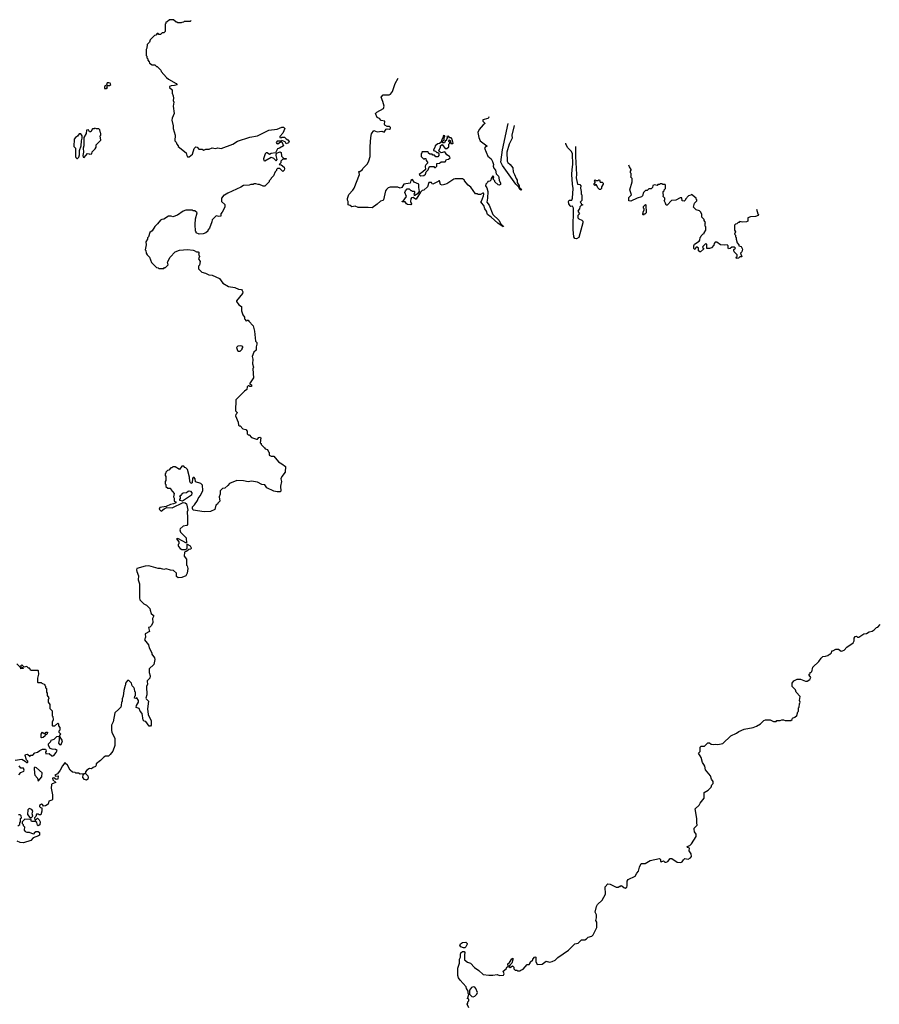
# Model space of a CAD drawing. Extents: x 1985742 to 2252716, y 78271 to 266492.
# Tile 184 of 250: x 2123010 to 2133483, y 235753 to 247750. Entities that reach past the tile are written whole.
import ezdxf

# ---------------------------------------------------------------- set-up
doc = ezdxf.new("R2010")
doc.units = 0

msp = doc.modelspace()

# ---------------------------------------------------------------- linework, layer by layer
at = {"layer": '0CON10XD'}
for points in [[(2125098, 247740), (2125085, 247730), (2125015, 247730), (2125005, 247720), (2124983, 247717), (2124975, 247710), (2124935, 247710), (2124925, 247720), (2124915, 247720), (2124885, 247750), (2124835, 247750), (2124808, 247722), (2124792, 247718), (2124790, 247705), (2124780, 247695), (2124780, 247605), (2124765, 247590), (2124745, 247590), (2124725, 247570), (2124705, 247570), (2124695, 247580), (2124685, 247580), (2124668, 247562), (2124652, 247558), (2124600, 247505), (2124590, 247475), (2124563, 247447), (2124560, 247405), (2124550, 247385), (2124550, 247315), (2124557, 247307), (2124560, 247285), (2124570, 247275), (2124570, 247255), (2124588, 247238), (2124592, 247222), (2124625, 247200), (2124655, 247200), (2124675, 247180), (2124685, 247180), (2124730, 247135), (2124735, 247120), (2124800, 247045), (2124824, 247024), (2124915, 246972), (2124930, 246955), (2124895, 246947), (2124854, 246946), (2124833, 246937), (2124833, 246925), (2124868, 246895), (2124868, 246855), (2124878, 246822), (2124883, 246795), (2124880, 246765), (2124887, 246745), (2124880, 246695), (2124893, 246607), (2124868, 246552), (2124863, 246525), (2124878, 246455), (2124878, 246425), (2124903, 246343), (2124900, 246275), (2124917, 246257), (2124923, 246233), (2124940, 246215), (2124940, 246205), (2125039, 246129), (2125044, 246094), (2125055, 246081), (2125075, 246081), (2125117, 246113), (2125135, 246180), (2125155, 246200), (2125170, 246195), (2125193, 246173), (2125232, 246172), (2125255, 246162), (2125278, 246172), (2125317, 246173), (2125355, 246190), (2125395, 246180), (2125425, 246190), (2125465, 246182), (2125605, 246233), (2125665, 246270), (2125815, 246317), (2125905, 246333), (2126045, 246402), (2126145, 246418), (2126205, 246442), (2126225, 246440), (2126238, 246425), (2126214, 246366), (2126180, 246325), (2126180, 246315), (2126195, 246310), (2126203, 246317), (2126235, 246320), (2126257, 246297), (2126278, 246285), (2126292, 246265), (2126285, 246250), (2126255, 246238), (2126243, 246263), (2126205, 246280), (2126195, 246270), (2126145, 246270), (2126133, 246253), (2126142, 246242), (2126155, 246238), (2126188, 246262), (2126205, 246260), (2126222, 246215), (2126176, 246184), (2126150, 246175), (2126125, 246128), (2126075, 246118), (2126055, 246107), (2126025, 246127), (2126013, 246127), (2126001, 246115), (2125982, 246055), (2125986, 246036), (2125995, 246031), (2126075, 246073), (2126101, 246061), (2126135, 246032), (2126148, 246045), (2126133, 246095), (2126138, 246122), (2126185, 246140), (2126195, 246130), (2126199, 246089), (2126222, 246062), (2126258, 246058), (2126255, 246050), (2126215, 246050), (2126190, 246025), (2126190, 246005), (2126170, 245985), (2126195, 245980), (2126230, 245955), (2126236, 245934), (2126230, 245915), (2126215, 245900), (2126178, 245938), (2126152, 245938), (2126140, 245925), (2126138, 245912), (2126123, 245897), (2126103, 245847), (2126075, 245820), (2126070, 245805), (2126050, 245785), (2126050, 245775), (2125997, 245723), (2125975, 245722), (2125932, 245742), (2125915, 245740), (2125885, 245750), (2125865, 245750), (2125855, 245740), (2125825, 245740), (2125805, 245732), (2125735, 245730), (2125702, 245708), (2125545, 245638), (2125505, 245610), (2125495, 245610), (2125470, 245575), (2125470, 245535), (2125507, 245497), (2125510, 245465), (2125477, 245403), (2125460, 245385), (2125460, 245355), (2125435, 245350), (2125405, 245360), (2125355, 245310), (2125352, 245285), (2125322, 245208), (2125300, 245185), (2125300, 245175), (2125277, 245153), (2125245, 245142), (2125195, 245138), (2125160, 245155), (2125160, 245165), (2125150, 245175), (2125148, 245255), (2125152, 245325), (2125170, 245395), (2125145, 245420), (2125125, 245420), (2125115, 245430), (2125035, 245430), (2125000, 245415), (2124932, 245368), (2124875, 245348), (2124855, 245358), (2124824, 245356), (2124765, 245320), (2124743, 245317), (2124725, 245308), (2124689, 245261), (2124655, 245230), (2124625, 245178), (2124594, 245156), (2124580, 245105), (2124568, 245092), (2124568, 245075), (2124548, 245042), (2124552, 245005), (2124540, 244945), (2124547, 244937), (2124552, 244905), (2124562, 244885), (2124590, 244855), (2124615, 244790), (2124675, 244730), (2124697, 244727), (2124705, 244720), (2124765, 244720), (2124775, 244730), (2124788, 244732), (2124817, 244763), (2124812, 244795), (2124842, 244858), (2124905, 244923), (2124955, 244940), (2125055, 244948), (2125125, 244942), (2125137, 244937), (2125165, 244920), (2125185, 244920), (2125198, 244905), (2125190, 244895), (2125202, 244865), (2125190, 244835), (2125208, 244805), (2125199, 244761), (2125190, 244745), (2125190, 244715), (2125230, 244675), (2125275, 244662), (2125315, 244642), (2125356, 244636), (2125445, 244597), (2125485, 244540), (2125555, 244498), (2125630, 244485), (2125675, 244466), (2125712, 244462), (2125722, 244452), (2125728, 244435), (2125725, 244412), (2125650, 244325), (2125652, 244315), (2125678, 244275), (2125710, 244255), (2125713, 244203), (2125730, 244155), (2125750, 244125), (2125750, 244105), (2125760, 244095), (2125760, 244085), (2125775, 244080), (2125785, 244090), (2125795, 244090), (2125800, 244075), (2125855, 244018), (2125860, 244005), (2125872, 243955), (2125883, 243835), (2125897, 243815), (2125900, 243795), (2125890, 243765), (2125890, 243725), (2125863, 243697), (2125840, 243645), (2125850, 243615), (2125848, 243555), (2125860, 243515), (2125852, 243495), (2125858, 243385), (2125810, 243315), (2125835, 243300), (2125835, 243280), (2125815, 243280), (2125805, 243290), (2125795, 243290), (2125782, 243275), (2125776, 243244), (2125748, 243225), (2125643, 243117), (2125640, 242985), (2125660, 242965), (2125655, 242950), (2125642, 242938), (2125640, 242925), (2125670, 242845), (2125675, 242810), (2125685, 242800), (2125695, 242800), (2125730, 242765), (2125766, 242756), (2125780, 242735), (2125780, 242705), (2125795, 242690), (2125805, 242690), (2125835, 242660), (2125895, 242638), (2125905, 242640), (2125925, 242660), (2125935, 242662), (2125946, 242656), (2125940, 242595), (2125950, 242585), (2125950, 242575), (2125992, 242532), (2126002, 242522), (2126030, 242515), (2126040, 242485), (2126050, 242475), (2126050, 242445), (2126075, 242432), (2126105, 242430), (2126161, 242361), (2126205, 242339), (2126250, 242305), (2126242, 242235), (2126202, 242185), (2126192, 242155), (2126200, 242125), (2126188, 242065), (2126190, 242005), (2126182, 241998), (2126145, 241998), (2126105, 242007), (2126022, 242045), (2125995, 242082), (2125960, 242085), (2125906, 242116), (2125835, 242126), (2125795, 242120), (2125735, 242132), (2125655, 242137), (2125565, 242100), (2125546, 242074), (2125508, 242042), (2125482, 242038), (2125452, 242008), (2125452, 241968), (2125440, 241935), (2125450, 241885), (2125425, 241860), (2125420, 241845), (2125400, 241835), (2125388, 241782), (2125335, 241758), (2125257, 241753)], [(2128727, 246567), (2128723, 246555), (2128714, 246546), (2128652, 246528), (2128652, 246515), (2128680, 246485), (2128655, 246468), (2128607, 246413), (2128592, 246375), (2128602, 246315), (2128620, 246275), (2128700, 246215), (2128700, 246205), (2128685, 246200), (2128672, 246185), (2128715, 246088), (2128753, 246053), (2128771, 246021), (2128784, 245986), (2128780, 245965), (2128785, 245940), (2128808, 245918), (2128815, 245870), (2128845, 245842), (2128849, 245829), (2128851, 245791), (2128867, 245763), (2128867, 245743), (2128857, 245733), (2128839, 245739), (2128800, 245775), (2128800, 245785), (2128780, 245805), (2128788, 245835), (2128775, 245848), (2128752, 245815), (2128750, 245795), (2128737, 245783), (2128713, 245777), (2128710, 245765), (2128690, 245745), (2128684, 245725), (2128701, 245701), (2128715, 245655), (2128710, 245575), (2128700, 245525), (2128728, 245489), (2128775, 245375), (2128848, 245308), (2128870, 245261), (2128891, 245241), (2128906, 245235), (2128902, 245228), (2128835, 245269), (2128753, 245345), (2128708, 245378), (2128696, 245415), (2128676, 245446), (2128665, 245487), (2128635, 245520), (2128622, 245525), (2128635, 245540), (2128662, 245605), (2128665, 245625), (2128660, 245635), (2128652, 245638), (2128625, 245620), (2128595, 245620), (2128585, 245630), (2128565, 245630), (2128505, 245708), (2128474, 245734), (2128430, 245785), (2128430, 245795), (2128405, 245810), (2128315, 245810), (2128300, 245805), (2128215, 245752), (2128155, 245733), (2128135, 245740), (2128125, 245788), (2128115, 245788), (2128110, 245780), (2128045, 245748), (2128035, 245750), (2128025, 245767), (2127995, 245767), (2127978, 245712), (2127935, 245672), (2127915, 245670), (2127892, 245648), (2127840, 245565), (2127833, 245563), (2127805, 245582), (2127785, 245578), (2127775, 245568), (2127771, 245535), (2127782, 245505), (2127775, 245493), (2127735, 245497), (2127722, 245505), (2127705, 245532), (2127670, 245530), (2127670, 245535), (2127680, 245540), (2127722, 245595), (2127703, 245645), (2127710, 245665), (2127732, 245688), (2127755, 245690), (2127775, 245670), (2127785, 245670), (2127795, 245660), (2127815, 245660), (2127820, 245655), (2127820, 245635), (2127810, 245625), (2127815, 245610), (2127825, 245610), (2127864, 245636), (2127882, 245658), (2127872, 245705), (2127872, 245745), (2127815, 245772), (2127795, 245803), (2127775, 245790), (2127765, 245758), (2127688, 245745), (2127666, 245704), (2127645, 245697), (2127615, 245708), (2127575, 245710), (2127525, 245708), (2127499, 245701), (2127477, 245683), (2127468, 245665), (2127444, 245556), (2127434, 245546), (2127405, 245537), (2127366, 245504), (2127303, 245457), (2127255, 245462), (2127135, 245460), (2127095, 245478), (2127055, 245470), (2127038, 245488), (2127010, 245495), (2127012, 245535), (2127003, 245553), (2127003, 245573), (2127020, 245620), (2127069, 245671), (2127084, 245696), (2127148, 245865), (2127140, 245900), (2127155, 245900), (2127188, 245925), (2127190, 245935), (2127247, 245995), (2127265, 246030), (2127281, 246085), (2127279, 246205), (2127286, 246315), (2127295, 246358), (2127325, 246398), (2127366, 246384), (2127421, 246391), (2127452, 246378), (2127475, 246418), (2127485, 246422), (2127515, 246416), (2127528, 246425), (2127527, 246437), (2127517, 246447), (2127485, 246448), (2127460, 246465), (2127453, 246475), (2127458, 246515), (2127415, 246522), (2127395, 246546), (2127365, 246558), (2127346, 246605), (2127360, 246625), (2127441, 246669), (2127449, 246695), (2127434, 246755), (2127413, 246805), (2127437, 246833), (2127485, 246833), (2127510, 246835), (2127526, 246844), (2127550, 246875), (2127586, 246974), (2127622, 247036)], [(2124042, 246912), (2124065, 246912), (2124078, 246925), (2124072, 246938), (2124082, 246948), (2124102, 246948), (2124118, 246962), (2124110, 246975), (2124095, 246982), (2124075, 246980), (2124068, 246952), (2124042, 246938), (2124042, 246912)], [(2123795, 246070), (2123835, 246120), (2123857, 246117), (2123865, 246110), (2123890, 246115), (2123892, 246138), (2123930, 246175), (2123940, 246195), (2123940, 246225), (2123998, 246282), (2123990, 246335), (2124000, 246345), (2124000, 246365), (2123993, 246373), (2123987, 246407), (2123975, 246420), (2123945, 246420), (2123925, 246430), (2123915, 246420), (2123895, 246420), (2123875, 246382), (2123860, 246385), (2123847, 246407), (2123822, 246405), (2123818, 246365), (2123792, 246315), (2123790, 246215), (2123782, 246185), (2123788, 246135), (2123777, 246095), (2123782, 246075), (2123795, 246070)], [(2129034, 246461), (2129005, 246345), (2129010, 246305), (2128975, 246232), (2128944, 246135), (2128949, 246025), (2128955, 246009), (2128985, 245986), (2129018, 245945), (2129020, 245895), (2129040, 245865), (2129057, 245817), (2129072, 245795), (2129072, 245765), (2129095, 245725), (2129097, 245707), (2129115, 245694), (2129122, 245675), (2129115, 245671), (2129102, 245682), (2129091, 245711), (2129055, 245748), (2128892, 245972), (2128871, 246015), (2128893, 246165), (2128963, 246486)], [(2123715, 246060), (2123730, 246075), (2123738, 246105), (2123738, 246155), (2123760, 246215), (2123762, 246275), (2123772, 246305), (2123772, 246335), (2123755, 246358), (2123735, 246358), (2123715, 246330), (2123690, 246315), (2123672, 246295), (2123670, 246205), (2123688, 246185), (2123690, 246085), (2123695, 246070), (2123705, 246060), (2123715, 246060)], [(2127897, 245847), (2127935, 245853), (2127954, 245866), (2127963, 245897), (2127988, 245922), (2127993, 245947), (2128005, 245960), (2128055, 245960), (2128065, 245950), (2128075, 245950), (2128090, 245965), (2128092, 245998), (2128125, 246000), (2128145, 246020), (2128192, 246018), (2128210, 246045), (2128235, 246050), (2128253, 246065), (2128247, 246085), (2128212, 246102), (2128207, 246117), (2128188, 246138), (2128145, 246128), (2128122, 246142), (2128118, 246155), (2128137, 246193), (2128138, 246212), (2128155, 246230), (2128195, 246180), (2128215, 246180), (2128238, 246202), (2128240, 246235), (2128250, 246245), (2128250, 246255), (2128240, 246265), (2128242, 246288), (2128260, 246275), (2128262, 246242), (2128285, 246240), (2128290, 246245), (2128280, 246295), (2128265, 246310), (2128252, 246312), (2128235, 246330), (2128212, 246328), (2128220, 246305), (2128210, 246295), (2128208, 246282), (2128192, 246268), (2128185, 246250), (2128165, 246250), (2128150, 246270), (2128165, 246270), (2128180, 246285), (2128180, 246315), (2128190, 246325), (2128190, 246335), (2128175, 246340), (2128168, 246325), (2128170, 246315), (2128160, 246305), (2128140, 246255), (2128125, 246240), (2128105, 246238), (2128070, 246215), (2128067, 246193), (2128050, 246165), (2128050, 246155), (2128077, 246147), (2128092, 246132), (2128105, 246130), (2128115, 246120), (2128116, 246094), (2128105, 246080), (2128078, 246078), (2128065, 246100), (2128045, 246100), (2128035, 246110), (2128005, 246110), (2127990, 246125), (2127985, 246140), (2127915, 246140), (2127910, 246135), (2127910, 246125), (2127900, 246115), (2127902, 246082), (2127935, 246050), (2127945, 246060), (2127958, 246058), (2127960, 246035), (2127980, 246015), (2127978, 246002), (2127957, 245983), (2127948, 245965), (2127952, 245925), (2127922, 245895), (2127878, 245865), (2127884, 245854), (2127897, 245847)], [(2129782, 246203), (2129781, 246085), (2129793, 245865), (2129790, 245825), (2129804, 245744), (2129835, 245740), (2129847, 245727), (2129843, 245697), (2129852, 245655), (2129850, 245625), (2129860, 245615), (2129860, 245545), (2129840, 245525), (2129850, 245515), (2129852, 245502), (2129870, 245495), (2129852, 245488), (2129835, 245470), (2129830, 245445), (2129812, 245425), (2129810, 245415), (2129830, 245385), (2129810, 245365), (2129810, 245335), (2129822, 245322), (2129858, 245308), (2129870, 245295), (2129870, 245275), (2129823, 245095), (2129795, 245081), (2129775, 245082), (2129762, 245105), (2129755, 245195), (2129756, 245455), (2129745, 245478), (2129725, 245472), (2129715, 245480), (2129702, 245505), (2129698, 245535), (2129705, 245550), (2129735, 245550), (2129746, 245575), (2129752, 245695), (2129743, 245745), (2129738, 245865), (2129739, 245925), (2129750, 245985), (2129744, 246115), (2129733, 246145), (2129690, 246190), (2129662, 246235), (2129664, 246244)], [(2131986, 245442), (2132003, 245383), (2132010, 245375), (2132007, 245363), (2131976, 245354), (2131915, 245348), (2131883, 245337), (2131880, 245295), (2131865, 245288), (2131815, 245282), (2131785, 245290), (2131775, 245280), (2131762, 245278), (2131748, 245262), (2131732, 245258), (2131720, 245245), (2131720, 245185), (2131730, 245165), (2131720, 245135), (2131730, 245125), (2131730, 245105), (2131740, 245095), (2131740, 245075), (2131753, 245033), (2131770, 245005), (2131770, 244995), (2131800, 244985), (2131818, 244955), (2131808, 244922), (2131790, 244905), (2131808, 244862), (2131785, 244860), (2131767, 244843), (2131742, 244842), (2131740, 244855), (2131750, 244865), (2131750, 244885), (2131715, 244920), (2131710, 244935), (2131712, 244948), (2131730, 244965), (2131718, 244978), (2131685, 244980), (2131667, 244963), (2131645, 244960), (2131640, 244965), (2131640, 244995), (2131628, 245008), (2131595, 245002), (2131548, 245008), (2131502, 245038), (2131482, 245038), (2131470, 245025), (2131468, 245002), (2131438, 244972), (2131415, 244962), (2131382, 244962), (2131380, 245015), (2131365, 245020), (2131332, 244988), (2131330, 244975), (2131340, 244965), (2131340, 244955), (2131305, 244920), (2131295, 244920), (2131282, 244932), (2131280, 244965), (2131265, 244980), (2131252, 244978), (2131235, 244950), (2131223, 244963), (2131222, 244995), (2131232, 245015), (2131288, 245052), (2131297, 245063), (2131300, 245095), (2131310, 245105), (2131312, 245118), (2131335, 245140), (2131350, 245145), (2131350, 245155), (2131370, 245185), (2131370, 245225), (2131360, 245235), (2131360, 245265), (2131367, 245277), (2131350, 245305), (2131350, 245315), (2131320, 245345), (2131320, 245375), (2131310, 245405), (2131292, 245422), (2131253, 245433), (2131220, 245465), (2131230, 245515), (2131258, 245542), (2131260, 245555), (2131250, 245565), (2131250, 245575), (2131195, 245620), (2131185, 245610), (2131160, 245605), (2131120, 245565), (2131120, 245555), (2131105, 245540), (2131082, 245542), (2131078, 245578), (2131055, 245580), (2131005, 245550), (2130952, 245548), (2130898, 245492), (2130885, 245490), (2130880, 245515), (2130860, 245545), (2130870, 245555), (2130870, 245575), (2130850, 245595), (2130852, 245615), (2130848, 245625), (2130850, 245655), (2130860, 245665), (2130862, 245678), (2130880, 245695), (2130880, 245735), (2130875, 245740), (2130845, 245740), (2130835, 245750), (2130815, 245750), (2130805, 245740), (2130785, 245740), (2130775, 245730), (2130745, 245738), (2130725, 245730), (2130720, 245705), (2130705, 245690), (2130675, 245690), (2130655, 245670), (2130635, 245670), (2130610, 245645), (2130597, 245603), (2130587, 245593), (2130533, 245577), (2130455, 245540), (2130432, 245542), (2130432, 245585), (2130462, 245615), (2130442, 245675), (2130470, 245775), (2130470, 245815), (2130450, 245835), (2130460, 245845), (2130460, 245875), (2130450, 245885), (2130450, 245905), (2130460, 245915), (2130460, 245925), (2130438, 245958), (2130433, 245978)], [(2130085, 245680), (2130075, 245680), (2130055, 245700), (2130038, 245738), (2130025, 245740), (2130015, 245730), (2130003, 245743), (2130020, 245765), (2130020, 245775), (2130010, 245785), (2130023, 245797), (2130035, 245790), (2130055, 245790), (2130065, 245800), (2130075, 245800), (2130082, 245772), (2130105, 245770), (2130118, 245758), (2130120, 245745), (2130100, 245715), (2130100, 245695), (2130085, 245680)], [(2130605, 245370), (2130600, 245375), (2130604, 245405), (2130620, 245435), (2130620, 245445), (2130610, 245455), (2130610, 245475), (2130635, 245500), (2130640, 245495), (2130642, 245398), (2130625, 245380), (2130615, 245380), (2130605, 245370)], [(2125695, 243710), (2125720, 243735), (2125720, 243745), (2125730, 243755), (2125728, 243768), (2125705, 243778), (2125668, 243772), (2125653, 243755), (2125665, 243720), (2125675, 243710), (2125695, 243710)], [(2125257, 241753), (2125125, 241772), (2125113, 241795), (2125116, 241814), (2125141, 241839), (2125175, 241892), (2125182, 241918), (2125210, 241950), (2125230, 241985), (2125240, 242015), (2125238, 242078), (2125215, 242100), (2125150, 242120), (2125148, 242155), (2125135, 242170), (2125125, 242170), (2125115, 242160), (2125110, 242105), (2125095, 242100), (2125082, 242125), (2125080, 242175), (2125055, 242270), (2125035, 242290), (2125022, 242292), (2125008, 242308), (2124985, 242310), (2124955, 242270), (2124905, 242300), (2124875, 242300), (2124865, 242290), (2124852, 242288), (2124828, 242262), (2124812, 242258), (2124792, 242238), (2124790, 242225), (2124780, 242215), (2124780, 242195), (2124790, 242185), (2124790, 242135), (2124780, 242125), (2124780, 242095), (2124790, 242085), (2124792, 242062), (2124815, 242040), (2124845, 242040), (2124850, 242025), (2124890, 241975), (2124882, 241935), (2124892, 241922), (2124893, 241883), (2124910, 241875), (2124910, 241865), (2124885, 241850), (2124845, 241841), (2124795, 241818), (2124715, 241806), (2124707, 241785), (2124735, 241762), (2124769, 241791), (2124802, 241808), (2124868, 241802), (2125003, 241867), (2125024, 241864), (2125040, 241850), (2125046, 241835), (2125057, 241775), (2125052, 241755), (2125056, 241685), (2125055, 241598), (2125045, 241589), (2125003, 241577), (2124964, 241546), (2124962, 241535), (2124967, 241505), (2125037, 241435), (2125040, 241370), (2124935, 241430), (2124920, 241425), (2124947, 241387), (2124950, 241365), (2124940, 241355), (2124940, 241345), (2124945, 241330), (2124965, 241308), (2124986, 241296), (2125035, 241296), (2125048, 241312), (2125050, 241360), (2125085, 241338), (2125098, 241315), (2125100, 241305), (2125092, 241298), (2125070, 241295), (2125046, 241274), (2125018, 241262), (2125014, 241214), (2125040, 241175), (2125040, 241105), (2125050, 241095), (2125060, 241065), (2125050, 241005), (2125035, 240972), (2124985, 240953), (2124941, 240951), (2124920, 240965), (2124920, 241005), (2124885, 241040), (2124845, 241042), (2124795, 241058), (2124765, 241052), (2124725, 241062), (2124695, 241062), (2124583, 241097), (2124537, 241093), (2124438, 241062), (2124433, 241047), (2124438, 241025), (2124458, 240975), (2124452, 240925), (2124470, 240875), (2124468, 240705), (2124473, 240683), (2124522, 240632), (2124555, 240618), (2124596, 240576), (2124598, 240555), (2124610, 240515), (2124636, 240496), (2124642, 240485), (2124628, 240455), (2124632, 240405), (2124615, 240370), (2124595, 240350), (2124580, 240345), (2124590, 240295), (2124540, 240265), (2124542, 240225), (2124530, 240195), (2124580, 240135), (2124588, 240095), (2124618, 240035), (2124618, 240018), (2124653, 239975), (2124658, 239955), (2124642, 239895), (2124588, 239842), (2124588, 239795), (2124598, 239755), (2124597, 239727), (2124564, 239696), (2124561, 239685), (2124566, 239655), (2124556, 239624), (2124559, 239525), (2124548, 239485), (2124550, 239475), (2124578, 239445), (2124568, 239355), (2124576, 239285), (2124612, 239205), (2124612, 239155), (2124605, 239140), (2124585, 239143), (2124545, 239200), (2124525, 239203), (2124512, 239215), (2124501, 239295), (2124479, 239325), (2124465, 239358), (2124428, 239368), (2124433, 239395), (2124457, 239435), (2124457, 239455), (2124438, 239488), (2124425, 239480), (2124410, 239485), (2124413, 239507), (2124420, 239515), (2124420, 239555), (2124413, 239563), (2124410, 239595), (2124400, 239615), (2124380, 239635), (2124370, 239665), (2124338, 239698), (2124322, 239698), (2124300, 239665), (2124300, 239645), (2124293, 239637), (2124278, 239575), (2124272, 239508), (2124260, 239475), (2124257, 239443), (2124250, 239435), (2124247, 239393), (2124240, 239375), (2124219, 239351), (2124170, 239305), (2124150, 239195), (2124130, 239155), (2124128, 239095), (2124132, 239065), (2124168, 238995), (2124168, 238905), (2124144, 238836), (2124112, 238795), (2124092, 238778), (2124055, 238777), (2124035, 238766), (2123996, 238724), (2123940, 238685), (2123942, 238665), (2123935, 238652), (2123905, 238640), (2123885, 238622), (2123860, 238625), (2123827, 238605), (2123810, 238585), (2123810, 238565), (2123838, 238538), (2123844, 238515), (2123838, 238495), (2123825, 238486), (2123801, 238491), (2123780, 238515), (2123782, 238548), (2123790, 238560), (2123798, 238562), (2123798, 238568), (2123790, 238560), (2123745, 238558), (2123725, 238570), (2123695, 238570), (2123687, 238577), (2123653, 238583), (2123624, 238604), (2123593, 238665), (2123567, 238687), (2123565, 238697), (2123560, 238695), (2123530, 238659), (2123503, 238607), (2123470, 238560), (2123438, 238545), (2123445, 238532), (2123478, 238538), (2123473, 238497), (2123454, 238494), (2123425, 238512), (2123410, 238510), (2123415, 238490), (2123448, 238455), (2123405, 238440), (2123398, 238432), (2123394, 238385), (2123409, 238305), (2123410, 238250), (2123400, 238240), (2123365, 238228), (2123355, 238190), (2123325, 238170), (2123298, 238168), (2123286, 238186), (2123275, 238190), (2123250, 238175), (2123250, 238165), (2123265, 238150), (2123280, 238145), (2123280, 238105), (2123267, 238063), (2123245, 238060), (2123235, 238070), (2123215, 238070), (2123208, 238042), (2123190, 238025), (2123195, 238000), (2123205, 238000), (2123225, 238020), (2123245, 238000), (2123257, 237975), (2123255, 237940), (2123235, 237928), (2123228, 237935), (2123219, 237969), (2123202, 237982), (2123155, 237980), (2123145, 238010), (2123127, 238003), (2123073, 238007), (2123040, 237975), (2123040, 237955), (2123050, 237945), (2123052, 237932), (2123070, 237915), (2123064, 237876), (2123075, 237860), (2123095, 237850), (2123125, 237852), (2123175, 237832), (2123190, 237835), (2123190, 237845), (2123205, 237860), (2123235, 237860), (2123250, 237845), (2123250, 237815), (2123240, 237805), (2123175, 237781), (2123145, 237750), (2123055, 237722), (2123015, 237724), (2122980, 237740)], [(2124995, 241882), (2124960, 241890), (2124960, 241905), (2124970, 241915), (2124970, 241935), (2124962, 241948), (2124975, 241960), (2124985, 241960), (2124990, 241975), (2125003, 241987), (2125042, 241988), (2125063, 242007), (2125075, 242010), (2125090, 242005), (2125107, 241985), (2125102, 241955), (2124995, 241882)], [(2130325, 237190), (2130335, 237200), (2130345, 237198), (2130370, 237175), (2130385, 237170), (2130405, 237180), (2130412, 237195), (2130412, 237255), (2130422, 237275), (2130510, 237315), (2130528, 237352), (2130548, 237375), (2130560, 237425), (2130583, 237467), (2130632, 237468), (2130690, 237505), (2130805, 237528), (2130818, 237518), (2130818, 237495), (2130825, 237488), (2130855, 237500), (2130870, 237485), (2130885, 237483), (2130906, 237494), (2130935, 237530), (2130955, 237530), (2131020, 237485), (2131065, 237480), (2131083, 237487), (2131098, 237515), (2131115, 237530), (2131155, 237522), (2131184, 237536), (2131193, 237555), (2131192, 237585), (2131168, 237625), (2131170, 237655), (2131152, 237662), (2131142, 237675), (2131175, 237690), (2131195, 237710), (2131252, 237798), (2131252, 237825), (2131233, 237855), (2131227, 237885), (2131229, 237901), (2131262, 237935), (2131258, 237965), (2131260, 238015), (2131238, 238135), (2131289, 238181), (2131300, 238205), (2131350, 238265), (2131350, 238335), (2131399, 238361), (2131435, 238400), (2131443, 238427), (2131458, 238445), (2131457, 238467), (2131438, 238498), (2131428, 238535), (2131365, 238608), (2131356, 238655), (2131345, 238673), (2131330, 238700), (2131312, 238762), (2131280, 238815), (2131300, 238835), (2131300, 238885), (2131312, 238898), (2131355, 238900), (2131395, 238940), (2131415, 238938), (2131433, 238923), (2131465, 238918), (2131485, 238922), (2131515, 238918), (2131575, 238930), (2131674, 239026), (2131745, 239057), (2131772, 239078), (2131835, 239107), (2131945, 239127), (2131985, 239140), (2132035, 239170), (2132075, 239210), (2132095, 239220), (2132155, 239220), (2132195, 239198), (2132225, 239200), (2132235, 239210), (2132275, 239210), (2132295, 239220), (2132315, 239220), (2132335, 239210), (2132405, 239210), (2132420, 239225), (2132425, 239240), (2132455, 239250), (2132477, 239273), (2132490, 239315), (2132500, 239325), (2132500, 239365), (2132507, 239373), (2132510, 239415), (2132518, 239435), (2132510, 239455), (2132518, 239505), (2132470, 239555), (2132460, 239585), (2132420, 239625), (2132420, 239665), (2132440, 239695), (2132484, 239716), (2132523, 239713), (2132585, 239692), (2132605, 239692), (2132638, 239712), (2132648, 239735), (2132630, 239765), (2132630, 239775), (2132640, 239785), (2132640, 239795), (2132660, 239805), (2132675, 239860), (2132745, 239930), (2132775, 239970), (2132795, 239990), (2132827, 239993), (2132857, 240003), (2132875, 240020), (2132885, 240020), (2132900, 240035), (2132905, 240060), (2132915, 240060), (2132955, 240082), (2132985, 240080), (2133017, 240057), (2133035, 240058), (2133055, 240068), (2133087, 240103), (2133163, 240157), (2133175, 240180), (2133177, 240215), (2133187, 240233), (2133205, 240238), (2133218, 240228), (2133232, 240228), (2133295, 240268), (2133327, 240273), (2133358, 240292), (2133395, 240300), (2133420, 240315), (2133450, 240345), (2133465, 240350), (2133495, 240380)], [(2122953, 238727), (2123035, 238738), (2123077, 238717), (2123095, 238700), (2123105, 238700), (2123110, 238705), (2123108, 238715), (2123093, 238733), (2123078, 238785), (2123082, 238798), (2123105, 238800), (2123138, 238772), (2123142, 238788), (2123170, 238790), (2123195, 238817), (2123226, 238824), (2123255, 238847), (2123288, 238862), (2123322, 238862), (2123330, 238855), (2123332, 238838), (2123322, 238825), (2123330, 238805), (2123367, 238807), (2123402, 238782), (2123415, 238780), (2123425, 238786), (2123455, 238822), (2123466, 238846), (2123445, 238858), (2123405, 238861), (2123381, 238871), (2123360, 238905), (2123360, 238925), (2123390, 238955), (2123395, 238970), (2123428, 238982), (2123462, 239018), (2123485, 239020), (2123490, 239015), (2123490, 238975), (2123481, 238935), (2123495, 238918), (2123505, 238914), (2123515, 238920), (2123530, 238965), (2123500, 239015), (2123500, 239035), (2123510, 239045), (2123490, 239065), (2123490, 239085), (2123502, 239098), (2123502, 239125), (2123488, 239148), (2123487, 239167), (2123475, 239180), (2123435, 239142), (2123415, 239140), (2123410, 239145), (2123410, 239195), (2123420, 239225), (2123417, 239257), (2123410, 239265), (2123410, 239325), (2123380, 239355), (2123380, 239405), (2123360, 239435), (2123360, 239465), (2123368, 239488), (2123350, 239515), (2123350, 239545), (2123340, 239555), (2123340, 239595), (2123330, 239605), (2123330, 239625), (2123320, 239635), (2123320, 239645), (2123282, 239662), (2123275, 239670), (2123235, 239670), (2123230, 239675), (2123230, 239725), (2123242, 239775), (2123240, 239815), (2123235, 239820), (2123145, 239820), (2123128, 239848), (2123115, 239850), (2123095, 239868), (2123065, 239860), (2123035, 239888), (2123020, 239875), (2123032, 239862), (2123048, 239858), (2123050, 239845), (2123025, 239840), (2123018, 239858), (2122975, 239900)], [(2123275, 239000), (2123270, 239005), (2123270, 239045), (2123280, 239055), (2123280, 239065), (2123285, 239070), (2123315, 239050), (2123332, 239068), (2123348, 239068), (2123345, 239050), (2123335, 239040), (2123322, 239038), (2123318, 239025), (2123295, 239002), (2123275, 239000)], [(2123001, 238549), (2123024, 238576), (2123058, 238592), (2123063, 238605), (2123055, 238632), (2123022, 238632), (2123005, 238658)], [(2123235, 238470), (2123280, 238525), (2123282, 238572), (2123216, 238636), (2123195, 238642), (2123187, 238633), (2123188, 238565), (2123194, 238544), (2123227, 238507), (2123235, 238470)], [(2122985, 237928), (2123010, 237945), (2123010, 237965), (2123020, 237975), (2123020, 238015), (2123030, 238025), (2123028, 238048), (2123015, 238060), (2122995, 238060)], [(2123135, 238028), (2123155, 238030), (2123170, 238045), (2123162, 238075), (2123170, 238105), (2123158, 238125), (2123125, 238140), (2123108, 238122), (2123104, 238064), (2123135, 238028)], [(2128482, 235712), (2128462, 235755), (2128470, 235765), (2128470, 235785), (2128480, 235795), (2128480, 235815), (2128460, 235825), (2128468, 235832), (2128480, 235875), (2128473, 235883), (2128472, 235912), (2128452, 235945), (2128450, 235965), (2128375, 236048), (2128356, 236076), (2128348, 236105), (2128348, 236195), (2128370, 236255), (2128368, 236305), (2128382, 236328), (2128380, 236365), (2128385, 236380), (2128405, 236398), (2128426, 236396), (2128432, 236385), (2128428, 236355), (2128430, 236295), (2128465, 236268), (2128503, 236253), (2128551, 236201), (2128602, 236165), (2128655, 236118), (2128725, 236108), (2128775, 236108), (2128825, 236118), (2128855, 236102), (2128905, 236110), (2128911, 236125), (2128902, 236155), (2128936, 236184), (2128943, 236205), (2128960, 236215), (2128962, 236225), (2128956, 236236), (2128955, 236246), (2128979, 236261), (2129005, 236308), (2129016, 236316), (2129018, 236295), (2129007, 236253), (2128984, 236236), (2128970, 236215), (2128985, 236202), (2129015, 236220), (2129030, 236205), (2129030, 236185), (2129045, 236170), (2129065, 236170), (2129075, 236160), (2129105, 236160), (2129115, 236170), (2129145, 236180), (2129192, 236238), (2129215, 236240), (2129230, 236255), (2129230, 236265), (2129260, 236295), (2129260, 236305), (2129285, 236330), (2129297, 236327), (2129297, 236275), (2129315, 236240), (2129377, 236243), (2129425, 236280), (2129465, 236268), (2129496, 236274), (2129535, 236292), (2129567, 236323), (2129696, 236414), (2129775, 236488), (2129815, 236500), (2129855, 236540), (2129895, 236540), (2129915, 236550), (2129935, 236570), (2129980, 236585), (2129995, 236600), (2130042, 236688), (2130042, 236752), (2130028, 236775), (2130037, 236805), (2130036, 236844), (2130023, 236875), (2130038, 236945), (2130051, 236969), (2130105, 237023), (2130146, 237095), (2130142, 237185), (2130175, 237222), (2130205, 237218), (2130275, 237180), (2130305, 237180), (2130315, 237190), (2130325, 237190)], [(2128415, 236440), (2128384, 236454), (2128372, 236475), (2128381, 236489), (2128405, 236507), (2128445, 236510), (2128460, 236495), (2128460, 236485), (2128447, 236453), (2128435, 236442), (2128415, 236440)], [(2128535, 235846), (2128555, 235852), (2128579, 235875), (2128588, 235898), (2128567, 235947), (2128555, 235960), (2128534, 235966), (2128514, 235956), (2128488, 235925), (2128488, 235878), (2128518, 235848), (2128535, 235846)]]:
    msp.add_lwpolyline(points, dxfattribs=at)

doc.saveas('drawing.dxf')
